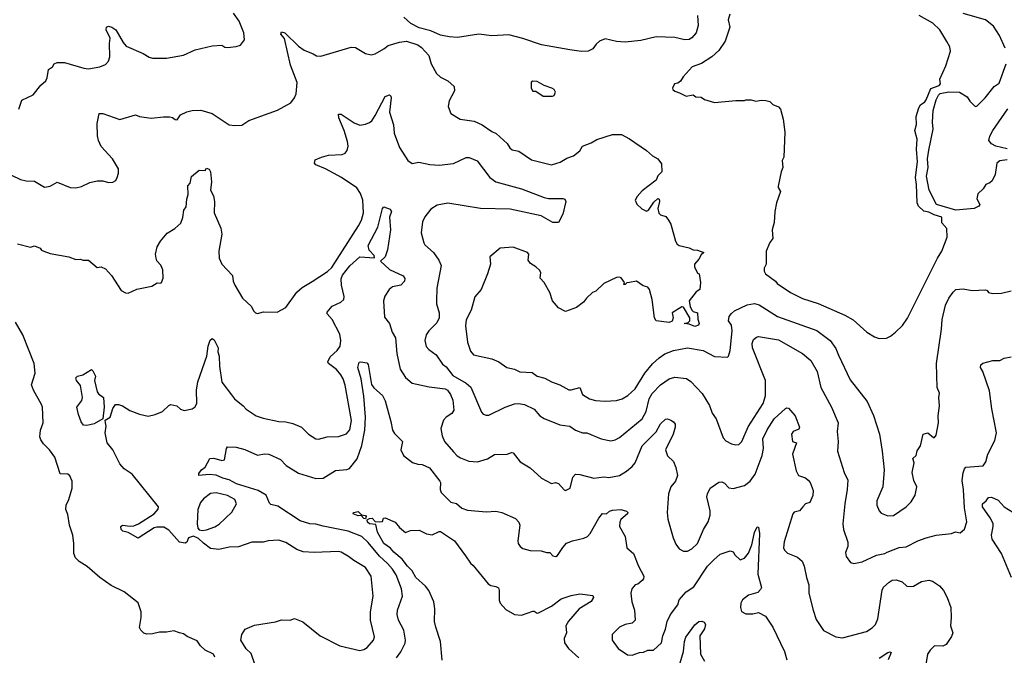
# Model space of a CAD drawing. Extents: x 1603745 to 1745082, y 385868 to 533966.
# Tile 99 of 256: x 1661160 to 1668096, y 415968 to 420447. Entities that reach past the tile are written whole.
import ezdxf

# ---------------------------------------------------------------- set-up
doc = ezdxf.new("R2010")
doc.units = 0

msp = doc.modelspace()

# ---------------------------------------------------------------- linework, layer by layer
at = {"layer": '0CON20XD'}
for points in [[(1661153.3, 419815), (1661175, 419880), (1661255, 419917.5), (1661310, 419985), (1661344.1, 420015.9), (1661354.1, 420035.9), (1661362, 420095), (1661390, 420115), (1661403.9, 420136.1), (1661425, 420143.8), (1661475, 420146), (1661612.5, 420105), (1661645, 420100.6), (1661725.6, 420114.4), (1661765, 420130), (1661786.4, 420153.6), (1661795.5, 420184.5), (1661792.2, 420277.8), (1661796.7, 420316.7), (1661770, 420375), (1661772, 420395), (1661785, 420402), (1661810, 420395), (1661836.7, 420375), (1661888.6, 420285), (1661911.1, 420261.1), (1662029.1, 420209.1), (1662072.3, 420182.3), (1662095, 420176.2), (1662195, 420176.2), (1662315, 420197.5), (1662396.7, 420233.3), (1662515, 420263.3), (1662585, 420266.7), (1662604.1, 420254.1), (1662625, 420250), (1662685, 420256.7), (1662715, 420267.5), (1662742.5, 420305), (1662740, 420355), (1662706.2, 420435), (1662665, 420493.3)], [(1665934.3, 420475), (1665939.4, 420405), (1665926.1, 420353.9), (1665895, 420318.8), (1665875, 420308), (1665845, 420304.3), (1665775, 420320), (1665644.4, 420325.6), (1665535, 420300), (1665425, 420288.9), (1665365, 420293.5), (1665285, 420311.1), (1665244, 420295), (1665220.8, 420275), (1665197.8, 420242.2), (1665165.4, 420224.6), (1665117.5, 420222.5), (1665035, 420233.8), (1664835, 420269.1), (1664705, 420313.2), (1664605, 420339.6), (1664485, 420332.9), (1664395, 420345.5), (1664245, 420320.6), (1664185.5, 420325.5), (1664125, 420336.9), (1664055, 420367.5), (1663975, 420389.2), (1663915, 420418.9), (1663865, 420464.2)], [(1666163.3, 420485), (1666151.4, 420445), (1666162.9, 420395), (1666130.4, 420295), (1666085, 420230.6), (1666035, 420184.4), (1665962.1, 420137.9), (1665896.2, 420115), (1665833.3, 420045), (1665815.9, 420014.1), (1665795, 420000), (1665772.5, 419995), (1665757.5, 419965), (1665760, 419955), (1665775, 419942.5), (1665808.3, 419931.7), (1665855, 419908.8), (1665905, 419917.5), (1665923.6, 419903.6), (1665961.2, 419901.2), (1665985, 419883.3), (1666055, 419863.3), (1666205, 419877.5), (1666265, 419877.5), (1666275, 419882.5), (1666311.7, 419881.7), (1666345, 419872.5), (1666385, 419880), (1666415, 419877.5), (1666445, 419870), (1666465, 419850), (1666505, 419832.5), (1666520, 419815), (1666537.5, 419745), (1666550, 419655), (1666543, 419477), (1666531.2, 419455), (1666536.7, 419405), (1666523.8, 419375), (1666503.6, 419273.6), (1666503.3, 419263.3), (1666520, 419235), (1666490, 419155), (1666480, 419095), (1666473.6, 419016.4), (1666460, 418965), (1666466.2, 418905), (1666445, 418877.5), (1666418.8, 418815), (1666418.8, 418725), (1666403.8, 418695), (1666403.9, 418673.9), (1666412.5, 418655), (1666483.8, 418605), (1666496.7, 418586.7), (1666588.8, 418525), (1666675, 418482.9), (1666785, 418445.6), (1666973.6, 418363.6), (1667032.1, 418332.1), (1667126.7, 418245), (1667181.7, 418211.7), (1667215, 418200)], [(1667215, 418200), (1667265, 418203.3), (1667295, 418216.7), (1667330, 418245), (1667377.9, 418292.1), (1667415, 418343.3), (1667625, 418766.7), (1667655.6, 418814.4), (1667693.8, 418915), (1667691.2, 418975), (1667656.7, 419015), (1667656.2, 419055), (1667601.1, 419071.1), (1667565, 419090), (1667528.1, 419098.1), (1667492.4, 419132.4), (1667481.9, 419155), (1667477.7, 419285), (1667470.4, 419335), (1667484, 419445), (1667477.5, 419535), (1667482, 419605), (1667466, 419665), (1667478.3, 419708.3), (1667474, 419765), (1667493.8, 419826.2), (1667505, 419847.5), (1667535, 419867.5), (1667545, 419882.5), (1667578.1, 419961.9), (1667636.6, 419983.4), (1667647.1, 419995), (1667641.7, 420028.3), (1667685, 420122.5), (1667716.2, 420225), (1667712, 420255), (1667692.1, 420292.1), (1667641.9, 420375), (1667591.2, 420421.2), (1667496.7, 420476.7)], [(1668101.1, 420245), (1668062.5, 420335), (1668019.8, 420399.8), (1667963.8, 420445), (1667805, 420489.6)], [(1661038.3, 419381.7), (1661165, 419320), (1661205, 419310), (1661265, 419308), (1661335, 419266.2), (1661375, 419273.8), (1661425, 419301.2), (1661514.4, 419264.4), (1661555, 419262.5), (1661595, 419272), (1661655, 419300), (1661705, 419310), (1661745, 419310), (1661785, 419300), (1661815, 419302.5), (1661836.4, 419313.6), (1661847.5, 419335), (1661856.7, 419365), (1661856.2, 419395), (1661813.8, 419465), (1661732.8, 419552.8), (1661714.2, 419595), (1661707.7, 419627.7), (1661705.8, 419715), (1661720, 419785), (1661745, 419785.8), (1661865, 419743.8), (1661975, 419776), (1662005, 419764), (1662085, 419751.9), (1662172.7, 419762.7), (1662215, 419761.9), (1662236.5, 419756.5), (1662255, 419742.5), (1662268.8, 419741.2), (1662292.5, 419775), (1662336.6, 419796.6), (1662375, 419807.7), (1662435, 419808.9), (1662515, 419784.4), (1662635, 419706.2), (1662675, 419700), (1662725, 419703.3), (1662775, 419736), (1662975, 419808.8), (1663069.1, 419860.9), (1663096, 419895), (1663107.5, 419925), (1663114.4, 420005), (1663066.7, 420125), (1663024.2, 420314.2), (1663000, 420345), (1663005, 420360), (1663026.7, 420355), (1663125, 420260), (1663165, 420230.8), (1663226.9, 420206.9), (1663251.2, 420191.2), (1663280.5, 420189.5)], [(1663280.5, 420189.5), (1663495, 420253.8), (1663525, 420251.2), (1663595, 420208), (1663635, 420198), (1663665, 420206.2), (1663725, 420240.8), (1663755, 420265.8), (1663835, 420288.9), (1663885, 420294.4), (1663965, 420269.4), (1663990.7, 420250.7), (1664042, 420195), (1664057.5, 420135), (1664096.6, 420066.6), (1664125, 420042.2), (1664176.3, 420016.3), (1664220, 419975), (1664222.5, 419945), (1664184.3, 419875), (1664177.1, 419835), (1664196.7, 419785), (1664262.5, 419745), (1664361.2, 419731.2), (1664416.7, 419705), (1664485, 419658), (1664515.6, 419645.6), (1664593.8, 419575), (1664612.9, 419542.9), (1664629.5, 419529.5), (1664675, 419520), (1664765, 419460), (1664905, 419424.3), (1664966.6, 419443.4), (1665015, 419471.9), (1665062, 419488), (1665106.6, 419523.4), (1665125.7, 419554.3), (1665185, 419578.1), (1665225, 419602.9), (1665335, 419637.1), (1665398.3, 419638.3), (1665455, 419608), (1665575.4, 419525.4), (1665616.6, 419486.6), (1665656, 419465), (1665681.7, 419431.7), (1665684, 419375), (1665654.2, 419345.8), (1665643.8, 419315), (1665545, 419240), (1665509.5, 419200.5), (1665496.7, 419175), (1665507, 419147), (1665543.3, 419113.3), (1665575, 419097.5), (1665590, 419105), (1665628.1, 419161.9), (1665655, 419186.7), (1665665, 419182.5), (1665667.5, 419165), (1665655.8, 419115), (1665662.7, 419082.7), (1665675, 419071.2), (1665710.7, 419060.7), (1665731.2, 419035), (1665745.8, 419005.8), (1665778.8, 418885), (1665792, 418865), (1665805, 418854.4), (1665875, 418838.1), (1665905, 418824), (1665935, 418823.3), (1665980, 418805), (1665960.7, 418789.3), (1665945, 418760), (1665912.5, 418725), (1665912.5, 418705), (1665935, 418660), (1665947.5, 418655), (1665956.7, 418595), (1665950, 418545), (1665925, 418530), (1665876.7, 418465), (1665882.5, 418425), (1665895, 418400), (1665905, 418390), (1665935, 418380), (1665936.4, 418336.4), (1665946.7, 418305), (1665941.2, 418295), (1665915, 418283.6), (1665875, 418300), (1665840, 418305), (1665868.3, 418311.7), (1665880, 418325), (1665880, 418345), (1665835, 418420), (1665825, 418422.5), (1665755, 418380), (1665762.5, 418345), (1665757, 418323), (1665735, 418313.3), (1665643.3, 418325), (1665632, 418345), (1665614.3, 418474.3), (1665595.8, 418545.8), (1665585, 418562.5), (1665551.7, 418571.7), (1665505, 418603.3), (1665456.4, 418593.6), (1665437.5, 418592.5), (1665425, 418580), (1665415, 418580), (1665420, 418595), (1665396.4, 418626.4), (1665385, 418632.5), (1665365, 418630), (1665275, 418586.7), (1665217.3, 418532.7), (1665195, 418523.3), (1665153.8, 418485), (1665131.2, 418455), (1665082.3, 418417.7), (1665005, 418390.8), (1664955, 418416), (1664912.5, 418465), (1664893.3, 418525), (1664853.6, 418593.6), (1664827.5, 418625), (1664830, 418665), (1664820.7, 418680.7), (1664795.8, 418705.8), (1664758.8, 418728.8), (1664742.3, 418752.3), (1664746.2, 418795), (1664736.7, 418805), (1664635, 418844), (1664545, 418837.5), (1664471.2, 418775), (1664476.7, 418725), (1664456.2, 418655), (1664411.2, 418545), (1664365.4, 418494.6), (1664340.5, 418399.5), (1664305, 418332.5), (1664300.7, 418289.3), (1664314.6, 418174.6), (1664335, 418110), (1664355.9, 418085.9), (1664485, 418056.9), (1664535, 418036), (1664592.5, 417995), (1664645, 417984), (1664682.5, 417965), (1664769.3, 417959.3), (1664805.5, 417935.5), (1664859.8, 417919.8), (1664905, 417894.4), (1664965, 417874.4), (1665029.3, 417839.3), (1665045, 417837.8), (1665105, 417855.6), (1665125, 417805.8), (1665173.3, 417775), (1665215, 417763.3), (1665285, 417757.8), (1665365, 417763.1), (1665405, 417775.6), (1665445, 417798.6), (1665495, 417844.2), (1665563.3, 417955), (1665618.6, 418021.4), (1665665.4, 418064.6), (1665705, 418091.9), (1665765, 418115.6), (1665865, 418134.4), (1665974.5, 418114.5), (1666055, 418074.2), (1666145, 418067.5), (1666153.6, 418076.4), (1666164.2, 418115), (1666177.9, 418255), (1666174.5, 418295), (1666153.8, 418325), (1666158.8, 418355), (1666173, 418377), (1666196.2, 418395), (1666285, 418436.2), (1666335, 418445.5), (1666368.3, 418438.3), (1666499.2, 418355), (1666775, 418257.5), (1666868.1, 418185), (1666909.4, 418129.4), (1666928, 418082), (1667009.8, 417909.8), (1667129.2, 417755), (1667175, 417657.5), (1667216, 417525), (1667236.1, 417406.1), (1667248.6, 417275), (1667239.4, 417155), (1667198.6, 417055), (1667197.5, 417025), (1667214.2, 416985), (1667229.5, 416969.5), (1667275, 416951.2), (1667315, 416952.5)], [(1668115, 419459.1), (1668065, 419453.1), (1668044.2, 419435), (1668030.3, 419355), (1668009.6, 419310.4), (1667995, 419296.2), (1667966, 419285), (1667946.2, 419255), (1667909.7, 419220.3), (1667901.4, 419185), (1667922.5, 419145), (1667917.4, 419132.6), (1667883.4, 419116.6), (1667755, 419104.1), (1667618.8, 419145), (1667565.7, 419245.7), (1667547.9, 419345), (1667559.2, 419405), (1667554.8, 419465), (1667563.6, 419526.4), (1667594.6, 419675), (1667590.2, 419725), (1667595, 419806.2), (1667615, 419881.2), (1667631.1, 419915), (1667645, 419925.3), (1667705, 419938.4), (1667780, 419935), (1667835, 419902.9), (1667852.7, 419872.8), (1667885, 419840), (1667895, 419836), (1667905, 419840), (1667960, 419895), (1668023.4, 419976.6), (1668060.3, 419999.7), (1668108.6, 420135)], [(1664913, 419907), (1664925, 419912.5), (1664933.3, 419935), (1664923.9, 419953.9), (1664907.5, 419965), (1664855, 419983.3), (1664805, 420010), (1664775, 420013.3), (1664763.9, 420006.1), (1664763.3, 419965), (1664775, 419942.5), (1664795, 419942.5), (1664847, 419907), (1664913, 419907)], [(1661145, 418866), (1661236.4, 418843.6), (1661265, 418852.5), (1661305, 418837.5), (1661313.6, 418823.6), (1661330, 418815), (1661375, 418800), (1661505, 418776), (1661555, 418756.2), (1661585, 418760), (1661607, 418753), (1661645, 418752.5), (1661705, 418701.2), (1661735, 418706.2), (1661765, 418690), (1661806.7, 418645), (1661875, 418537.5), (1661905, 418522.5), (1661925, 418520), (1661985, 418546.7), (1662091.7, 418568.3), (1662128.3, 418591.7), (1662155, 418590), (1662160, 418595), (1662170, 418625), (1662167.5, 418685), (1662155, 418716.2), (1662127.1, 418747.1), (1662120.6, 418765), (1662117.5, 418795), (1662128.5, 418845), (1662151.9, 418885), (1662198.8, 418941.2), (1662252, 418975), (1662295, 419012.5), (1662308.3, 419051.7), (1662316.7, 419105), (1662332.3, 419127.7), (1662337, 419183), (1662347.5, 419215), (1662343.8, 419275), (1662360, 419295), (1662369.5, 419340.5), (1662425, 419386.7), (1662467, 419383), (1662475, 419400), (1662495, 419392.5), (1662503.3, 419375), (1662511.4, 419305), (1662504.2, 419245), (1662524.4, 419204.4), (1662532.2, 419165), (1662530, 419085), (1662577.3, 418977.3), (1662583.8, 418935), (1662562.5, 418815), (1662565.9, 418765.9), (1662584, 418725), (1662658.8, 418645), (1662664, 418605), (1662676, 418575), (1662728.8, 418485), (1662792.5, 418425), (1662805.9, 418395.9), (1662821.7, 418381.7), (1662835, 418376.7), (1662877, 418387), (1662973.6, 418386.4), (1663035, 418417.5), (1663112.8, 418527.2), (1663150.2, 418559.8), (1663219.1, 418600.9), (1663328.3, 418671.7), (1663359.8, 418700.2), (1663546.8, 418995), (1663567.5, 419035), (1663581.2, 419085), (1663577.1, 419175), (1663561.2, 419221.2), (1663535, 419261.4), (1663427.5, 419335), (1663315, 419395.6), (1663245, 419422.9), (1663235.8, 419435), (1663241.1, 419458.9), (1663285, 419477.5), (1663335, 419490.8), (1663432.3, 419497.7), (1663452.5, 419505), (1663465.9, 419524.1), (1663474, 419555), (1663469.1, 419589.1), (1663446.5, 419665), (1663407.5, 419755), (1663405, 419780), (1663425, 419780), (1663515, 419718.9), (1663555, 419704), (1663595, 419710), (1663625, 419722.5), (1663641.4, 419735), (1663665, 419772), (1663735, 419906), (1663765, 419916.7), (1663775, 419907.5), (1663777.5, 419895), (1663765.7, 419795), (1663792.9, 419705), (1663797.4, 419647.4), (1663834.3, 419545), (1663893.8, 419453.8), (1663925, 419432.9), (1663972.7, 419442.7), (1664050, 419425), (1664115, 419422.2), (1664215, 419433.5), (1664305, 419474.5), (1664326, 419476), (1664382.1, 419452.1), (1664470.6, 419335), (1664515, 419304.6), (1664695, 419255.5), (1664855, 419193.1), (1664885, 419185.7), (1664985, 419186.2), (1665000.7, 419180.7), (1665006.7, 419165), (1664985.8, 419075), (1664955, 419017.5), (1664915, 419018), (1664833.4, 419063.4), (1664615, 419111.2), (1664405, 419115.3), (1664175, 419153.1), (1664100.7, 419139.3), (1664055, 419110.8), (1664012.9, 419057.1), (1663997, 419023)], [(1668115, 419535.8), (1668036.7, 419555), (1668005, 419571.2), (1667986.1, 419596.1), (1667994.2, 419625), (1668015.7, 419665), (1668121.8, 419818.2)], [(1662817.6, 415897.6), (1662790.9, 415980.9), (1662755, 416014), (1662718.9, 416075), (1662723.8, 416115), (1662749.3, 416150.7), (1662815, 416178.9), (1662962.9, 416202.9), (1663005, 416216.7), (1663065, 416214.4), (1663095, 416227.5), (1663155, 416202.9), (1663276, 416105), (1663415, 416034.4), (1663555, 416002.5), (1663585, 416009.2), (1663607.5, 416022.5), (1663652.5, 416075), (1663658.8, 416098.8), (1663631.8, 416215), (1663630.4, 416275), (1663648.9, 416385), (1663636.2, 416525), (1663595, 416587.5), (1663514.3, 416635), (1663477.1, 416665), (1663425, 416693.6), (1663405, 416698.5), (1663235, 416690.9), (1663157.8, 416697.8), (1663113.1, 416713.1), (1663035, 416761.4), (1662985, 416778.9), (1662910, 416775), (1662875, 416764.4), (1662795, 416765.6), (1662702.5, 416732.5), (1662635, 416730), (1662562.7, 416712.7), (1662505, 416720.8), (1662455, 416758.8), (1662420.7, 416790.7), (1662385, 416807.5), (1662350, 416795), (1662337.5, 416765), (1662325, 416757.5), (1662285, 416763.8), (1662210, 416850), (1662175, 416870), (1662125, 416870.6), (1662106.7, 416865), (1661995, 416794.2), (1661925, 416831.9), (1661886.7, 416843.3), (1661873.8, 416855), (1661873.3, 416875), (1661885, 416883.8), (1661937.8, 416877.8), (1661965, 416881.1), (1661998, 416895), (1662108, 416965), (1662135, 416997.5), (1662138, 417015), (1661953.1, 417243.1), (1661895, 417282.5), (1661865, 417316.7), (1661815.3, 417415.3), (1661776.7, 417465), (1661761.4, 417535), (1661768.2, 417581.8), (1661764.4, 417605.6), (1661761.2, 417625), (1661798.1, 417645), (1661815, 417706.7), (1661835, 417736), (1661855, 417735.7), (1661883.3, 417725), (1661935, 417693.1), (1662005, 417665.7), (1662065, 417652), (1662115, 417664.2), (1662165, 417686.2), (1662211.2, 417728.8), (1662225, 417733.8), (1662265.9, 417725.9), (1662292, 417702), (1662318.1, 417691.9), (1662375, 417704), (1662395, 417718.8), (1662407.1, 417745), (1662405.4, 417835), (1662413.8, 417895), (1662477.8, 418075), (1662487.8, 418145), (1662502.1, 418187.9), (1662515, 418200), (1662530.5, 418190.5), (1662558.6, 418135), (1662555.8, 418105), (1662564.4, 418075), (1662566.7, 418005), (1662585, 417892.5), (1662652.5, 417802.5), (1662674, 417775), (1662735, 417726), (1662755, 417702.5), (1662825, 417655.8), (1662875, 417638.6), (1662985, 417614.3), (1663035, 417613.3), (1663085, 417602.2), (1663145, 417574.3), (1663195, 417526), (1663245, 417493.8), (1663265, 417490), (1663325, 417508.1), (1663405, 417508.9), (1663461.4, 417528.6), (1663485, 417556.2), (1663497.9, 417622.1), (1663452.3, 417872.3), (1663439.6, 417915), (1663423.1, 417945), (1663392.2, 417982.2), (1663335, 418024), (1663330.8, 418035), (1663348, 418072), (1663397.5, 418115), (1663416.9, 418145), (1663421.1, 418185), (1663415, 418230), (1663360, 418335), (1663325, 418373.3), (1663326, 418385), (1663361.2, 418428.8), (1663422.9, 418455), (1663442.2, 418475), (1663445.5, 418495), (1663425.9, 418575), (1663425, 418620), (1663435, 418646.9), (1663485, 418713.1), (1663556.7, 418775), (1663660.5, 418769.5), (1663657.9, 418785), (1663622.8, 418822.8), (1663615.4, 418855), (1663682.1, 418985), (1663715, 419116.7), (1663725, 419127.5), (1663770.7, 419110.7), (1663778.8, 419095), (1663764, 419055), (1663771.8, 418965), (1663751.2, 418825), (1663735.4, 418774.6), (1663701.1, 418745), (1663765, 418686.7), (1663860.8, 418640.8), (1663873.6, 418623.6), (1663871.2, 418605), (1663844.1, 418575.9), (1663785.6, 418564.4), (1663763.7, 418546.3), (1663732.8, 418497.2), (1663722.2, 418465), (1663729.7, 418349.7), (1663765.5, 418305.5), (1663782.9, 418245), (1663806.7, 418205), (1663815.5, 418095.5), (1663840.8, 417985), (1663877.5, 417925), (1663923.8, 417885), (1664045, 417858.5), (1664156.5, 417846.5), (1664172.9, 417835), (1664193.8, 417805), (1664210.3, 417765), (1664218, 417695), (1664205, 417671.3), (1664163.5, 417645), (1664144.4, 417625), (1664126.9, 417565), (1664135.6, 417515), (1664151.9, 417475), (1664215, 417401.4), (1664242.6, 417372.6), (1664265, 417359.4), (1664325, 417336.7), (1664385, 417331.4), (1664455, 417352), (1664505, 417382.5), (1664595, 417384), (1664625, 417396.2), (1664635, 417393.8), (1664685, 417332), (1664755, 417288), (1664835, 417216), (1664905, 417178), (1664935, 417184.2), (1664955, 417178.8), (1664995, 417132.5), (1665005, 417130), (1665036.7, 417145), (1665056.1, 417223.9), (1665075, 417243.8), (1665105, 417242.5), (1665205, 417215.6), (1665275, 417224.4), (1665309.7, 417220.3), (1665384.4, 417235.6), (1665434.6, 417265.4), (1665475, 417297.1), (1665496, 417324), (1665545.9, 417444.1), (1665642.5, 417542.5), (1665675, 417599.2), (1665708.3, 417631.7), (1665723.6, 417633.6), (1665747.5, 417625), (1665765, 417613.8), (1665776.3, 417596.3), (1665777.3, 417575), (1665762.1, 417525), (1665709.2, 417415), (1665723.4, 417373.4), (1665765, 417332.5), (1665781.7, 417291.7), (1665794.4, 417235), (1665779.2, 417195), (1665746.2, 417155), (1665730, 417105), (1665721.4, 416975), (1665725.8, 416925.8), (1665764.3, 416795), (1665781.7, 416751.7), (1665805, 416718.8), (1665835, 416702.5), (1665865, 416700.8), (1665895, 416718), (1665935, 416756.2), (1665976.9, 416853.1), (1666010.9, 416909.1), (1666022.9, 416955), (1666023.6, 416985), (1666000.8, 417085), (1666004.3, 417105), (1666025, 417146.2), (1666061.7, 417171.7)], [(1663997, 419023), (1663988.6, 418945), (1664005.8, 418875), (1664015, 418860), (1664075.4, 418805.4), (1664113.1, 418753.1), (1664128.9, 418715), (1664099.5, 418555), (1664095.5, 418465), (1664095.6, 418445), (1664115, 418380), (1664114.2, 418345), (1664099.1, 418310.9), (1664042, 418255), (1664024.2, 418225), (1664014, 418185), (1664024.4, 418144.4), (1664042.5, 418122.5), (1664094.3, 418085), (1664138.7, 418018.7), (1664165, 418000), (1664210.3, 417940.3), (1664305.8, 417885.8), (1664337.1, 417857.1), (1664411.9, 417681.9), (1664425.9, 417665.9), (1664445, 417658.8), (1664465, 417660), (1664578.8, 417715), (1664645, 417740), (1664672.7, 417742.7), (1664715.5, 417735.5), (1664785, 417702.5), (1664825, 417654), (1664855, 417635.7), (1664965, 417590.8), (1665035, 417581.4), (1665075, 417553.3), (1665124.2, 417535.8), (1665155, 417534.4), (1665255, 417492.5), (1665325, 417479.2), (1665355, 417485.8), (1665385, 417501.4), (1665545, 417634.4), (1665573.8, 417686.2), (1665594.4, 417775), (1665615, 417813.1), (1665675, 417874.6), (1665735, 417916.4), (1665775, 417927.1), (1665857.3, 417917.3), (1665887, 417897), (1665967.5, 417812.5), (1666018.9, 417728.9), (1666037.5, 417675), (1666066.2, 417635), (1666115, 417500), (1666135, 417480), (1666175, 417458), (1666205, 417450), (1666225, 417453.8), (1666247.5, 417475), (1666291.4, 417578.6), (1666397.8, 417742.2), (1666413.8, 417795), (1666412.5, 417905), (1666320.9, 418135), (1666318.8, 418165), (1666328, 418192), (1666349.4, 418210.6), (1666365, 418213.1), (1666505, 418190.4), (1666675, 418094.4), (1666733.5, 418045), (1666778.3, 417968.3), (1666802.9, 417855), (1666878.5, 417715), (1666925.5, 417605), (1666917.5, 417545), (1666924.4, 417475), (1666921.5, 417405), (1666966.6, 417256.6), (1666992.7, 417202.7), (1666989.5, 417135), (1666971.4, 417035), (1666958.1, 416895), (1666963, 416853), (1666992.5, 416765), (1666992.5, 416735), (1666978.3, 416691.7), (1666981.2, 416665), (1667011.7, 416621.7), (1667035, 416614), (1667095, 416626), (1667195, 416672.7), (1667253.3, 416685), (1667271.4, 416695), (1667355, 416726.5), (1667405, 416731.1), (1667486.6, 416773.4), (1667544.4, 416795.6), (1667615, 416814.3), (1667723, 416827), (1667752.3, 416837.7), (1667785, 416831.2), (1667815, 416857.5), (1667832.5, 416907.5), (1667816.3, 417006.3), (1667808.9, 417135), (1667798.8, 417198.8), (1667805, 417252.5), (1667815, 417282.5), (1667825, 417292.5), (1667946.4, 417303.6), (1667965, 417330), (1667980, 417385), (1668028.8, 417481.2), (1668040, 417535), (1668007.1, 417705), (1667991.7, 417831.7), (1667945, 417967.5), (1667928.8, 417995), (1667931.2, 418015), (1667944.1, 418025.9), (1668015, 418044), (1668064.1, 418045.9), (1668095, 418061.2), (1668145, 418072)], [(1667315, 416952.5), (1667405, 417013.3), (1667440.5, 417049.5), (1667468.8, 417095), (1667480, 417155), (1667459.5, 417199.5), (1667446, 417255), (1667460, 417325), (1667452.5, 417355), (1667474.1, 417375.9), (1667482, 417408), (1667505.8, 417444.2), (1667523.9, 417526.1), (1667556.4, 417536.4), (1667597, 417503), (1667605, 417502.5), (1667615, 417520), (1667632.5, 417605), (1667630.8, 417655), (1667638.6, 417725), (1667634.2, 417785), (1667638.8, 417815), (1667624, 417855), (1667617.5, 418025), (1667653.3, 418265), (1667657.1, 418335), (1667681.2, 418435), (1667706.2, 418483.8), (1667735, 418526), (1667755, 418544.2), (1667805, 418550), (1667868.8, 418538.8), (1667963, 418543), (1667975, 418537.5), (1667983.9, 418523.9), (1668015, 418516.2), (1668075, 418520), (1668144, 418536)], [(1662533.8, 415955), (1662526.1, 415976.1), (1662467.5, 416005), (1662432.5, 416035), (1662410.7, 416070.7), (1662339.3, 416099.3), (1662315, 416120), (1662285, 416126.7), (1662245, 416140), (1662195, 416130), (1662145, 416131.2), (1662095, 416118.8), (1662055, 416116.7), (1662035, 416122.5), (1662012.5, 416145), (1662003.6, 416163.6), (1662016.7, 416235), (1662016.7, 416275), (1661995, 416337.5), (1661895, 416413.8), (1661805, 416459.2), (1661723.8, 416515), (1661635, 416592.5), (1661578.7, 416628.7), (1661553.4, 416653.4), (1661541.4, 416685), (1661542.5, 416755), (1661534.3, 416814.3), (1661511.9, 416885), (1661499.7, 416959.7), (1661486, 416995), (1661487.5, 417025), (1661507.1, 417065), (1661530, 417145), (1661530, 417195), (1661512.7, 417232.7), (1661500, 417245), (1661445, 417246.7), (1661407.5, 417365), (1661370.6, 417415), (1661327.9, 417457.9), (1661308.6, 417485), (1661303, 417507), (1661305.6, 417555), (1661325.5, 417605), (1661320, 417715), (1661314.3, 417735), (1661257.1, 417835), (1661243.2, 417873.2), (1661270, 417955), (1661260.8, 418025), (1661182.2, 418225), (1661130, 418315)], [(1663815, 415948.8), (1663845, 415991.2), (1663875, 416053.3), (1663878.6, 416075), (1663866.7, 416145), (1663828.9, 416215), (1663820, 416255), (1663821.9, 416285), (1663856.9, 416385), (1663850, 416435), (1663812.1, 416535), (1663785.3, 416575), (1663751.8, 416615), (1663695.2, 416665.2), (1663615, 416761.8), (1663570, 416805), (1663475, 416841.8), (1663296.9, 416876.9), (1663245, 416892.5), (1663204, 416894), (1663135.8, 416915.8), (1662977.9, 417017.9), (1662930.2, 417030.2), (1662920.2, 417040.2), (1662895.7, 417095), (1662839.1, 417129.1), (1662686.7, 417175), (1662635, 417204.3), (1662590, 417215), (1662545, 417236.2), (1662495, 417242.3), (1662422.5, 417235), (1662421.7, 417248.3), (1662440, 417275), (1662465.7, 417294.3), (1662500, 417355), (1662527.7, 417357.7), (1662585, 417339.2), (1662603.3, 417345), (1662616.2, 417425), (1662625, 417436), (1662685, 417433.3), (1662745, 417417.5), (1662835, 417378.1), (1662885, 417386.9), (1662915, 417384.4), (1662996.7, 417346.7), (1663036.2, 417305), (1663125, 417250.9), (1663245, 417212.5), (1663298.8, 417215), (1663385, 417269.4), (1663465, 417277.1), (1663483.3, 417285), (1663536.8, 417353.2), (1663570.8, 417445), (1663590.8, 417555), (1663596, 417645), (1663584.3, 417794.3), (1663564.7, 417915), (1663541.2, 417995), (1663552.5, 418032.5)], [(1663552.5, 418032.5), (1663563.8, 418036.2), (1663605, 418028.8), (1663615, 418016.7), (1663639.2, 417875), (1663655, 417852), (1663715, 417798.8), (1663735, 417761.2), (1663775, 417616.2), (1663785.3, 417555), (1663800.5, 417530.5), (1663856, 417475), (1663844.2, 417415), (1663864.6, 417374.6), (1663927, 417327), (1663965, 417313.8), (1663995, 417313.3), (1664047.6, 417287.6), (1664120, 417195), (1664124.3, 417185), (1664120.8, 417135), (1664130, 417115), (1664197.9, 417047.9), (1664237.4, 417037.4), (1664275, 417004.2), (1664315, 416989.2), (1664445, 416979.2), (1664515, 416982.5), (1664556.7, 416975), (1664652.3, 416932.3), (1664676, 416905), (1664682.9, 416885), (1664668, 416775), (1664671.2, 416755), (1664685, 416733.8), (1664705, 416721.2), (1664756.7, 416706.7), (1664834.5, 416704.5), (1664871.7, 416691.7), (1664895, 416691.2), (1664915, 416668.8), (1664936.1, 416663.9), (1664948.8, 416671.2), (1664985, 416727.5), (1665012.7, 416757.3), (1665055, 416774), (1665135, 416792.9), (1665159.2, 416805), (1665178.1, 416825), (1665240.6, 416935), (1665265, 416966.7), (1665292.5, 416965), (1665315, 416984), (1665335, 416991.4), (1665395.7, 416994.3), (1665433.8, 416983.8), (1665442.9, 416975), (1665441.4, 416965), (1665395.6, 416925), (1665387.1, 416905), (1665385.8, 416875), (1665426, 416805), (1665435.8, 416725.8), (1665483.8, 416685), (1665520, 416595), (1665556, 416525), (1665554.1, 416505.9), (1665545.9, 416494.1), (1665515, 416470), (1665495, 416463.8), (1665472.5, 416435), (1665464.4, 416405.6), (1665466.9, 416385), (1665471.4, 416345), (1665490.8, 416285), (1665495.7, 416214.3), (1665475, 416194), (1665424.3, 416185.7), (1665385, 416166.2), (1665333.8, 416115), (1665332.5, 416075), (1665375.5, 416015.5), (1665440.9, 415970.9), (1665475, 415969.4), (1665525, 415986.5), (1665555, 415990), (1665585, 416004), (1665625.8, 416004.2), (1665682, 416055), (1665689.4, 416105), (1665708.3, 416151.7), (1665720.8, 416205), (1665744.6, 416255.4), (1665795, 416323.8), (1665805, 416358), (1665854.2, 416415), (1665908.9, 416451.1), (1666005.3, 416594.7), (1666049.4, 416640.6), (1666095, 416681.4), (1666165, 416703.3), (1666185, 416697.5), (1666197.5, 416675), (1666235, 416640), (1666265, 416651.2), (1666295, 416686.2), (1666318.5, 416745), (1666335, 416833.8), (1666355, 416873.3), (1666365, 416870), (1666371.8, 416825), (1666359.8, 416539.8), (1666384.3, 416445), (1666378.9, 416431.1), (1666358.8, 416411.2), (1666295, 416390.8), (1666250.7, 416359.3), (1666240, 416335), (1666237.1, 416305), (1666245, 416276.7), (1666275, 416260), (1666325, 416260.5), (1666365, 416268.8), (1666413, 416243), (1666465, 416166.2), (1666547.1, 415995), (1666564.4, 415935)], [(1661633.9, 417586.1), (1661608.8, 417588.8), (1661592.3, 417612.3), (1661574.2, 417664.2), (1661563.6, 417716.4), (1661597, 417763), (1661602.9, 417785), (1661587.8, 417867.8), (1661560.8, 417905), (1661556.4, 417923.6), (1661566.1, 417933.9), (1661605, 417943.8), (1661665, 417981.2), (1661675, 417973.3), (1661693.3, 417935), (1661686.1, 417903.9), (1661705.8, 417825), (1661715, 417810), (1661749.2, 417785), (1661754.5, 417715), (1661746.7, 417635), (1661685, 417598.8), (1661655, 417592.5), (1661633.9, 417586.1)], [(1666061.7, 417171.7), (1666085, 417187.5), (1666105, 417190), (1666125, 417180.8), (1666155, 417148), (1666185, 417143.1), (1666264.7, 417165.3), (1666305.8, 417194.2), (1666340, 417245), (1666389.3, 417375), (1666399.6, 417425), (1666395, 417493.3), (1666425, 417556), (1666475.8, 417635), (1666555, 417706.7), (1666565, 417712.5), (1666575, 417710), (1666623.3, 417655), (1666653.3, 417575), (1666648, 417562), (1666608, 417545), (1666597.5, 417525), (1666603.3, 417475), (1666632.5, 417465), (1666603.1, 417385), (1666628.7, 417268.7), (1666645, 417233.8), (1666695, 417217.5), (1666715, 417201.2), (1666728.8, 417185), (1666749.5, 417129.5), (1666746.9, 417093.1), (1666726.7, 417045), (1666695, 417034.2), (1666676, 417015), (1666654.1, 416985.9), (1666615, 416976), (1666606, 416965), (1666545, 416766.7), (1666540, 416725), (1666547.7, 416707.7), (1666568.3, 416688.3), (1666639.3, 416659.3), (1666671.3, 416631.3), (1666686.9, 416595), (1666702.9, 416515), (1666720, 416465), (1666719.4, 416405), (1666749.2, 416285), (1666770.5, 416220.5), (1666823.2, 416143.2), (1666908.3, 416098.3), (1666955, 416091.2), (1667125, 416135.8), (1667165, 416161.4), (1667189.4, 416185), (1667205.5, 416225), (1667235, 416426.2), (1667245, 416447.5), (1667285, 416484), (1667305, 416497.1), (1667335, 416500), (1667375.5, 416485.5), (1667410, 416455), (1667435, 416451.4), (1667456.2, 416455), (1667511.5, 416488.5), (1667565, 416498.2), (1667591.1, 416491.1), (1667638.3, 416458.3), (1667668, 416425), (1667693.8, 416375), (1667718.8, 416305), (1667722.5, 416235), (1667716.2, 416175), (1667732.5, 416125), (1667725, 416100), (1667686.1, 416043.9), (1667663, 416033), (1667605, 416033.3), (1667573.3, 416005), (1667554, 415975), (1667537.5, 415875)], [(1662445, 416846.2), (1662475, 416851.2), (1662535, 416872), (1662565, 416892.5), (1662654.4, 416975.6), (1662687.5, 417035), (1662676, 417065), (1662625, 417094.4), (1662545, 417112.2), (1662505, 417106.9), (1662455, 417070.8), (1662434.3, 417045), (1662414.4, 416995), (1662409.2, 416895), (1662414, 416864), (1662425, 416852.5), (1662445, 416846.2)], [(1668147.1, 416515), (1668076.5, 416685), (1668011.2, 416785), (1668004.8, 416815), (1668017.5, 416875), (1668016.2, 416896.2), (1667996.7, 416936.7), (1667942.5, 417015), (1667942.2, 417035), (1667967.5, 417055), (1667985, 417078.6), (1668005, 417081.9), (1668051.7, 417061.7), (1668094.5, 417014.5), (1668155, 416975.7)], [(1663595, 416930), (1663585, 416932.5), (1663565, 416952.5), (1663545, 416951.2), (1663510, 416965), (1663512.5, 416975), (1663545, 416982), (1663567.5, 416957.5), (1663595, 416952.5), (1663600, 416945), (1663595, 416930)], [(1664135, 415933.3), (1664124.5, 416065), (1664091.1, 416165), (1664082.3, 416205), (1664084.5, 416295), (1664076.4, 416345), (1664042.1, 416425), (1664018.5, 416455), (1663951.2, 416515), (1663925, 416562.1), (1663891.3, 416595), (1663855.2, 416645.2), (1663794.5, 416695), (1663773.2, 416723.2), (1663725, 416755.6), (1663680, 416835), (1663668.3, 416888.3), (1663623.3, 416895), (1663610, 416905), (1663608.3, 416921.7), (1663625, 416932.5), (1663643, 416933), (1663665, 416910), (1663695, 416907.5), (1663715, 416910), (1663722.5, 416935), (1663735, 416936.7), (1663805, 416906.2), (1663835, 416868), (1663876.7, 416833.3), (1663913.9, 416846.1), (1663975, 416848.8), (1664025, 416823.3), (1664065, 416816.2), (1664115, 416840), (1664125, 416839.4), (1664223.1, 416773.1), (1664299.7, 416669.7), (1664335, 416616.7), (1664355, 416600), (1664461.2, 416471.2), (1664478.9, 416458.9), (1664515, 416452.5), (1664533, 416443), (1664538.6, 416425), (1664537.8, 416355), (1664545, 416336), (1664585, 416290), (1664645, 416254.3), (1664695, 416250), (1664775, 416278), (1664785, 416278), (1664804.2, 416264.2), (1664815, 416265.8), (1664905.7, 416315), (1664975, 416366.2), (1665045, 416390), (1665105, 416400), (1665198.1, 416388.1), (1665202, 416375), (1665185, 416345.7), (1665100.5, 416295), (1665025, 416208), (1665007.1, 416175), (1665010.8, 416125), (1664995.8, 416085), (1664997.1, 416055), (1665025.5, 416015.5), (1665099.1, 415949.1)], [(1665813.3, 415915), (1665836.5, 415995), (1665843.1, 416065), (1665853.5, 416095), (1665915, 416183.1), (1665945, 416206.2), (1665965, 416208), (1665981.7, 416201.7), (1665991.2, 416185), (1665984.4, 416155), (1665950.6, 416105), (1665955.4, 415975), (1665985, 415926)], [(1667215, 415947.9), (1667275, 415986.7), (1667292.5, 415992.5), (1667298.3, 415988.3), (1667277.1, 415935)]]:
    msp.add_lwpolyline(points, dxfattribs=at)

doc.saveas('drawing.dxf')
